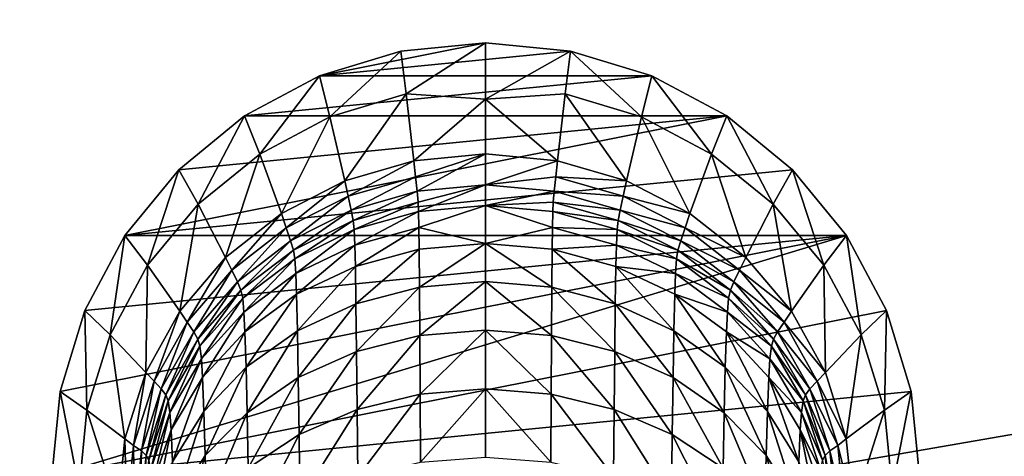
# Model space of a CAD drawing. Extents: x 0 to 750, y -490 to 0.
# Tile 14 of 23: x 277 to 326, y -78 to -56. Entities that reach past the tile are written whole.
import ezdxf

# ---------------------------------------------------------------- set-up
doc = ezdxf.new("R2010")
doc.units = 0
doc.header["$MEASUREMENT"] = 0
for name, color, linetype in [('LAYER00001', 7, 'Continuous'), ('LAYER00006', 7, 'Continuous'), ('LAYER00007', 7, 'Continuous')]:
    doc.layers.add(name, color=color, linetype=linetype)

msp = doc.modelspace()

# ---------------------------------------------------------------- linework, layer by layer
at = {"layer": 'LAYER00001', "color": 31}
for points in [[(747, -395), (2, -395), (747, 0)], [(747, 0), (2, -395), (2, 0)], [(126.455, -390, 650), (623.545, -390, 650), (126.455, 0, 650)], [(126.455, 0, 650), (623.545, -390, 650), (623.545, 0, 650)], [(126.455, 0, 650), (623.545, 0, 650), (126.455, -390, 650)], [(126.455, -390, 650), (623.545, 0, 650), (623.545, -390, 650)], [(108.361, -114.893, 785.505), (651.63, -20.69, 789.787), (97.31, -20.69, 789.787)], [(640.926, -114.893, 785.505), (651.63, -20.69, 789.787), (108.361, -114.893, 785.505)]]:
    msp.add_3dface(points, dxfattribs=at)
at = {"layer": 'LAYER00006', "color": 32}
for points in [[(227, -30, 1699), (522, -30, 1699), (229.391, -121.309, 1700.33)], [(227, -30, 1784), (229.391, -121.309, 1779.34), (522, -30, 1784)], [(229.391, -121.309, 1700.33), (522, -30, 1699), (519.609, -121.309, 1700.33)], [(522, -30, 1784), (229.391, -121.309, 1779.34), (519.609, -121.309, 1779.34)]]:
    msp.add_3dface(points, dxfattribs=at)
at = {"layer": 'LAYER00007', "color": 253}
for points in [[(304.702, -58.052, 788.089), (292.259, -59.278, 788.033), (300.5, -57.638, 788.107)], [(292.259, -59.278, 788.033), (296.299, -58.052, 788.089), (300.5, -57.638, 788.107)], [(304.702, -58.052, 788.089), (308.741, -59.278, 788.033), (292.259, -59.278, 788.033)], [(292.259, -59.278, 788.033), (292.783, -61.304, 800.608), (296.299, -58.052, 788.089)], [(296.299, -58.052, 788.089), (292.783, -61.304, 800.608), (296.566, -60.166, 800.762)], [(296.299, -58.052, 788.089), (296.566, -60.166, 800.762), (300.5, -57.638, 788.107)], [(300.5, -57.638, 788.107), (296.566, -60.166, 800.762), (300.5, -60.431, 804.67)], [(304.702, -58.052, 788.089), (300.5, -57.638, 788.107), (300.5, -60.431, 804.67)], [(304.434, -60.166, 800.762), (304.702, -58.052, 788.089), (300.5, -60.431, 804.67)], [(304.434, -60.166, 800.762), (308.217, -61.304, 800.608), (304.702, -58.052, 788.089)], [(308.217, -61.304, 800.608), (308.741, -59.278, 788.033), (304.702, -58.052, 788.089)], [(292.259, -59.278, 788.033), (308.741, -59.278, 788.033), (288.545, -61.264, 787.943)], [(288.545, -61.264, 787.943), (308.741, -59.278, 788.033), (312.455, -61.264, 787.943)], [(288.545, -61.264, 787.943), (289.302, -63.15, 800.359), (292.259, -59.278, 788.033)], [(292.259, -59.278, 788.033), (289.302, -63.15, 800.359), (292.783, -61.304, 800.608)], [(311.698, -63.15, 800.359), (308.741, -59.278, 788.033), (308.217, -61.304, 800.608)], [(311.698, -63.15, 800.359), (312.455, -61.264, 787.943), (308.741, -59.278, 788.033)], [(292.783, -61.304, 800.608), (293.526, -64.483, 820.394), (296.566, -60.166, 800.762)], [(293.526, -64.483, 820.394), (296.945, -63.485, 820.675), (296.566, -60.166, 800.762)], [(296.566, -60.166, 800.762), (296.945, -63.485, 820.675), (300.5, -60.431, 804.67)], [(296.945, -63.485, 820.675), (300.5, -63.147, 820.77), (300.5, -60.431, 804.67)], [(304.055, -63.485, 820.675), (304.434, -60.166, 800.762), (300.5, -60.431, 804.67)], [(300.5, -63.147, 820.77), (304.055, -63.485, 820.675), (300.5, -60.431, 804.67)], [(304.055, -63.485, 820.675), (307.474, -64.483, 820.394), (304.434, -60.166, 800.762)], [(307.474, -64.483, 820.394), (308.217, -61.304, 800.608), (304.434, -60.166, 800.762)], [(282.619, -67.19, 787.673), (312.455, -61.264, 787.943), (315.71, -63.935, 787.821)], [(282.619, -67.19, 787.673), (285.29, -63.935, 787.821), (312.455, -61.264, 787.943)], [(312.455, -61.264, 787.943), (285.29, -63.935, 787.821), (288.545, -61.264, 787.943)], [(285.29, -63.935, 787.821), (286.251, -65.633, 800.024), (288.545, -61.264, 787.943)], [(288.545, -61.264, 787.943), (286.251, -65.633, 800.024), (289.302, -63.15, 800.359)], [(289.302, -63.15, 800.359), (290.375, -66.105, 819.938), (292.783, -61.304, 800.608)], [(290.375, -66.105, 819.938), (293.526, -64.483, 820.394), (292.783, -61.304, 800.608)], [(307.474, -64.483, 820.394), (310.625, -66.105, 819.938), (308.217, -61.304, 800.608)], [(310.625, -66.105, 819.938), (311.698, -63.15, 800.359), (308.217, -61.304, 800.608)], [(314.749, -65.633, 800.024), (312.455, -61.264, 787.943), (311.698, -63.15, 800.359)], [(314.749, -65.633, 800.024), (315.71, -63.935, 787.821), (312.455, -61.264, 787.943)], [(286.251, -65.633, 800.024), (287.613, -68.287, 819.324), (289.302, -63.15, 800.359)], [(287.613, -68.287, 819.324), (290.375, -66.105, 819.938), (289.302, -63.15, 800.359)], [(296.945, -63.485, 820.675), (297.029, -64.276, 825.686), (300.5, -63.147, 820.77)], [(297.029, -64.276, 825.686), (297.106, -65, 830.835), (300.5, -63.147, 820.77)], [(300.5, -63.147, 820.77), (297.106, -65, 830.835), (300.5, -64.685, 830.948)], [(300.5, -63.147, 820.77), (300.5, -64.685, 830.948), (304.055, -63.485, 820.675)], [(310.625, -66.105, 819.938), (313.387, -68.287, 819.324), (311.698, -63.15, 800.359)], [(313.387, -68.287, 819.324), (314.749, -65.633, 800.024), (311.698, -63.15, 800.359)], [(293.526, -64.483, 820.394), (293.692, -65.241, 825.378), (296.945, -63.485, 820.675)], [(296.945, -63.485, 820.675), (293.692, -65.241, 825.378), (297.029, -64.276, 825.686)], [(300.5, -64.685, 830.948), (303.971, -64.276, 825.686), (304.055, -63.485, 820.675)], [(303.971, -64.276, 825.686), (307.474, -64.483, 820.394), (304.055, -63.485, 820.675)], [(282.619, -67.19, 787.673), (315.71, -63.935, 787.821), (318.381, -67.19, 787.673)], [(285.29, -63.935, 787.821), (282.619, -67.19, 787.673), (283.747, -68.659, 799.615)], [(285.29, -63.935, 787.821), (283.747, -68.659, 799.615), (286.251, -65.633, 800.024)], [(293.692, -65.241, 825.378), (293.842, -65.932, 830.501), (297.029, -64.276, 825.686)], [(293.842, -65.932, 830.501), (297.106, -65, 830.835), (297.029, -64.276, 825.686)], [(300.5, -64.685, 830.948), (303.894, -65, 830.835), (303.971, -64.276, 825.686)], [(303.894, -65, 830.835), (307.308, -65.241, 825.378), (303.971, -64.276, 825.686)], [(303.971, -64.276, 825.686), (307.308, -65.241, 825.378), (307.474, -64.483, 820.394)], [(317.253, -68.659, 799.615), (315.71, -63.935, 787.821), (314.749, -65.633, 800.024)], [(317.253, -68.659, 799.615), (318.381, -67.19, 787.673), (315.71, -63.935, 787.821)], [(290.375, -66.105, 819.938), (290.616, -66.808, 824.878), (293.526, -64.483, 820.394)], [(293.526, -64.483, 820.394), (290.616, -66.808, 824.878), (293.692, -65.241, 825.378)], [(297.106, -65, 830.835), (297.153, -65.533, 835.108), (300.5, -64.685, 830.948)], [(297.153, -65.533, 835.108), (297.178, -66.005, 839.377), (300.5, -64.685, 830.948)], [(300.5, -64.685, 830.948), (297.178, -66.005, 839.377), (300.5, -65.703, 839.505)], [(300.5, -64.685, 830.948), (300.5, -65.703, 839.505), (303.894, -65, 830.835)], [(307.308, -65.241, 825.378), (310.625, -66.105, 819.938), (307.474, -64.483, 820.394)], [(290.616, -66.808, 824.878), (290.834, -67.447, 829.959), (293.692, -65.241, 825.378)], [(290.834, -67.447, 829.959), (293.842, -65.932, 830.501), (293.692, -65.241, 825.378)], [(293.842, -65.932, 830.501), (293.936, -66.442, 834.752), (297.106, -65, 830.835)], [(297.106, -65, 830.835), (293.936, -66.442, 834.752), (297.153, -65.533, 835.108)], [(300.5, -65.703, 839.505), (303.847, -65.533, 835.108), (303.894, -65, 830.835)], [(303.847, -65.533, 835.108), (307.158, -65.932, 830.501), (303.894, -65, 830.835)], [(303.894, -65, 830.835), (307.158, -65.932, 830.501), (307.308, -65.241, 825.378)], [(307.158, -65.932, 830.501), (310.384, -66.808, 824.878), (307.308, -65.241, 825.378)], [(310.384, -66.808, 824.878), (310.625, -66.105, 819.938), (307.308, -65.241, 825.378)], [(283.747, -68.659, 799.615), (285.347, -70.947, 818.576), (286.251, -65.633, 800.024)], [(285.347, -70.947, 818.576), (287.613, -68.287, 819.324), (286.251, -65.633, 800.024)], [(293.936, -66.442, 834.752), (293.984, -66.898, 839), (297.153, -65.533, 835.108)], [(293.984, -66.898, 839), (297.178, -66.005, 839.377), (297.153, -65.533, 835.108)], [(300.5, -65.703, 839.505), (297.178, -66.005, 839.377), (297.195, -66.791, 845.528)], [(300.5, -65.703, 839.505), (297.195, -66.791, 845.528), (300.5, -67.58, 851.769)], [(300.5, -65.703, 839.505), (303.822, -66.005, 839.377), (303.847, -65.533, 835.108)], [(303.805, -66.791, 845.528), (303.822, -66.005, 839.377), (300.5, -65.703, 839.505)], [(300.5, -67.58, 851.769), (303.805, -66.791, 845.528), (300.5, -65.703, 839.505)], [(303.822, -66.005, 839.377), (307.065, -66.442, 834.752), (303.847, -65.533, 835.108)], [(303.847, -65.533, 835.108), (307.065, -66.442, 834.752), (307.158, -65.932, 830.501)], [(313.387, -68.287, 819.324), (315.653, -70.947, 818.576), (314.749, -65.633, 800.024)], [(315.653, -70.947, 818.576), (317.253, -68.659, 799.615), (314.749, -65.633, 800.024)], [(287.613, -68.287, 819.324), (287.92, -68.916, 824.205), (290.375, -66.105, 819.938)], [(290.375, -66.105, 819.938), (287.92, -68.916, 824.205), (290.616, -66.808, 824.878)], [(290.834, -67.447, 829.959), (290.97, -67.919, 834.175), (293.842, -65.932, 830.501)], [(293.842, -65.932, 830.501), (290.97, -67.919, 834.175), (293.936, -66.442, 834.752)], [(297.178, -66.005, 839.377), (293.984, -66.898, 839), (294.018, -67.663, 845.117)], [(297.178, -66.005, 839.377), (294.018, -67.663, 845.117), (297.195, -66.791, 845.528)], [(307.016, -66.898, 839), (303.822, -66.005, 839.377), (303.805, -66.791, 845.528)], [(303.822, -66.005, 839.377), (307.016, -66.898, 839), (307.065, -66.442, 834.752)], [(307.065, -66.442, 834.752), (310.166, -67.447, 829.959), (307.158, -65.932, 830.501)], [(307.158, -65.932, 830.501), (310.166, -67.447, 829.959), (310.384, -66.808, 824.878)], [(310.384, -66.808, 824.878), (313.387, -68.287, 819.324), (310.625, -66.105, 819.938)], [(287.92, -68.916, 824.205), (288.198, -69.484, 829.229), (290.616, -66.808, 824.878)], [(288.198, -69.484, 829.229), (290.834, -67.447, 829.959), (290.616, -66.808, 824.878)], [(290.97, -67.919, 834.175), (291.04, -68.347, 838.386), (293.936, -66.442, 834.752)], [(291.04, -68.347, 838.386), (293.984, -66.898, 839), (293.936, -66.442, 834.752)], [(294.018, -67.663, 845.117), (294.044, -68.72, 851.177), (297.195, -66.791, 845.528)], [(297.195, -66.791, 845.528), (294.044, -68.72, 851.177), (297.209, -67.867, 851.62)], [(300.5, -67.58, 851.769), (297.195, -66.791, 845.528), (297.209, -67.867, 851.62)], [(303.791, -67.867, 851.62), (303.805, -66.791, 845.528), (300.5, -67.58, 851.769)], [(303.791, -67.867, 851.62), (306.982, -67.663, 845.117), (303.805, -66.791, 845.528)], [(306.982, -67.663, 845.117), (307.016, -66.898, 839), (303.805, -66.791, 845.528)], [(307.016, -66.898, 839), (310.03, -67.919, 834.175), (307.065, -66.442, 834.752)], [(310.03, -67.919, 834.175), (310.166, -67.447, 829.959), (307.065, -66.442, 834.752)], [(310.166, -67.447, 829.959), (313.08, -68.916, 824.205), (310.384, -66.808, 824.878)], [(313.08, -68.916, 824.205), (313.387, -68.287, 819.324), (310.384, -66.808, 824.878)], [(279, -79.116, 787.131), (318.381, -67.19, 787.673), (320.365, -70.901, 787.505)], [(279, -79.116, 787.131), (279.413, -74.928, 787.321), (318.381, -67.19, 787.673)], [(318.381, -67.19, 787.673), (279.413, -74.928, 787.321), (280.635, -70.901, 787.505)], [(282.619, -67.19, 787.673), (318.381, -67.19, 787.673), (280.635, -70.901, 787.505)], [(281.887, -72.109, 799.149), (282.619, -67.19, 787.673), (280.635, -70.901, 787.505)], [(283.747, -68.659, 799.615), (282.619, -67.19, 787.673), (281.887, -72.109, 799.149)], [(293.984, -66.898, 839), (291.04, -68.347, 838.386), (291.089, -69.08, 844.45)], [(293.984, -66.898, 839), (291.089, -69.08, 844.45), (294.018, -67.663, 845.117)], [(309.96, -68.347, 838.386), (307.016, -66.898, 839), (306.982, -67.663, 845.117)], [(307.016, -66.898, 839), (309.96, -68.347, 838.386), (310.03, -67.919, 834.175)], [(319.113, -72.109, 799.149), (318.381, -67.19, 787.673), (317.253, -68.659, 799.615)], [(319.113, -72.109, 799.149), (320.365, -70.901, 787.505), (318.381, -67.19, 787.673)], [(288.198, -69.484, 829.229), (288.37, -69.907, 833.399), (290.834, -67.447, 829.959)], [(290.834, -67.447, 829.959), (288.37, -69.907, 833.399), (290.97, -67.919, 834.175)], [(291.089, -69.08, 844.45), (291.128, -70.104, 850.457), (294.018, -67.663, 845.117)], [(294.018, -67.663, 845.117), (291.128, -70.104, 850.457), (294.044, -68.72, 851.177)], [(297.209, -67.867, 851.62), (297.224, -69.751, 859.643), (300.5, -67.58, 851.769)], [(300.5, -67.58, 851.769), (297.224, -69.751, 859.643), (300.5, -69.472, 859.806)], [(303.776, -69.751, 859.643), (303.791, -67.867, 851.62), (300.5, -67.58, 851.769)], [(300.5, -69.472, 859.806), (303.776, -69.751, 859.643), (300.5, -67.58, 851.769)], [(306.956, -68.72, 851.177), (306.982, -67.663, 845.117), (303.791, -67.867, 851.62)], [(306.956, -68.72, 851.177), (309.911, -69.08, 844.45), (306.982, -67.663, 845.117)], [(309.911, -69.08, 844.45), (309.96, -68.347, 838.386), (306.982, -67.663, 845.117)], [(310.03, -67.919, 834.175), (312.802, -69.484, 829.229), (310.166, -67.447, 829.959)], [(310.166, -67.447, 829.959), (312.802, -69.484, 829.229), (313.08, -68.916, 824.205)], [(285.347, -70.947, 818.576), (285.708, -71.485, 823.385), (287.613, -68.287, 819.324)], [(287.613, -68.287, 819.324), (285.708, -71.485, 823.385), (287.92, -68.916, 824.205)], [(288.37, -69.907, 833.399), (288.46, -70.298, 837.56), (290.97, -67.919, 834.175)], [(288.46, -70.298, 837.56), (291.04, -68.347, 838.386), (290.97, -67.919, 834.175)], [(297.209, -67.867, 851.62), (294.044, -68.72, 851.177), (294.074, -70.575, 859.158)], [(297.209, -67.867, 851.62), (294.074, -70.575, 859.158), (297.224, -69.751, 859.643)], [(306.926, -70.575, 859.158), (303.791, -67.867, 851.62), (303.776, -69.751, 859.643)], [(306.926, -70.575, 859.158), (306.956, -68.72, 851.177), (303.791, -67.867, 851.62)], [(309.96, -68.347, 838.386), (312.63, -69.907, 833.399), (310.03, -67.919, 834.175)], [(312.63, -69.907, 833.399), (312.802, -69.484, 829.229), (310.03, -67.919, 834.175)], [(313.08, -68.916, 824.205), (315.653, -70.947, 818.576), (313.387, -68.287, 819.324)], [(283.663, -73.981, 817.722), (283.747, -68.659, 799.615), (281.887, -72.109, 799.149)], [(283.663, -73.981, 817.722), (285.347, -70.947, 818.576), (283.747, -68.659, 799.615)], [(291.04, -68.347, 838.386), (288.46, -70.298, 837.56), (288.522, -70.987, 843.552)], [(291.04, -68.347, 838.386), (288.522, -70.987, 843.552), (291.089, -69.08, 844.45)], [(294.044, -68.72, 851.177), (291.128, -70.104, 850.457), (291.17, -71.914, 858.371)], [(294.074, -70.575, 859.158), (294.044, -68.72, 851.177), (291.17, -71.914, 858.371)], [(309.83, -71.914, 858.371), (306.956, -68.72, 851.177), (306.926, -70.575, 859.158)], [(309.872, -70.104, 850.457), (309.911, -69.08, 844.45), (306.956, -68.72, 851.177)], [(309.83, -71.914, 858.371), (309.872, -70.104, 850.457), (306.956, -68.72, 851.177)], [(312.54, -70.298, 837.56), (309.96, -68.347, 838.386), (309.911, -69.08, 844.45)], [(309.96, -68.347, 838.386), (312.54, -70.298, 837.56), (312.63, -69.907, 833.399)], [(315.653, -70.947, 818.576), (317.337, -73.981, 817.722), (317.253, -68.659, 799.615)], [(317.337, -73.981, 817.722), (319.113, -72.109, 799.149), (317.253, -68.659, 799.615)], [(285.708, -71.485, 823.385), (286.034, -71.967, 828.339), (287.92, -68.916, 824.205)], [(286.034, -71.967, 828.339), (288.198, -69.484, 829.229), (287.92, -68.916, 824.205)], [(288.522, -70.987, 843.552), (288.571, -71.966, 849.489), (291.089, -69.08, 844.45)], [(291.089, -69.08, 844.45), (288.571, -71.966, 849.489), (291.128, -70.104, 850.457)], [(309.872, -70.104, 850.457), (312.478, -70.987, 843.552), (309.911, -69.08, 844.45)], [(312.478, -70.987, 843.552), (312.54, -70.298, 837.56), (309.911, -69.08, 844.45)], [(312.802, -69.484, 829.229), (315.292, -71.485, 823.385), (313.08, -68.916, 824.205)], [(315.292, -71.485, 823.385), (315.653, -70.947, 818.576), (313.08, -68.916, 824.205)], [(286.034, -71.967, 828.339), (286.237, -72.329, 832.452), (288.198, -69.484, 829.229)], [(288.198, -69.484, 829.229), (286.237, -72.329, 832.452), (288.37, -69.907, 833.399)], [(294.074, -70.575, 859.158), (294.103, -72.947, 867.042), (297.224, -69.751, 859.643)], [(297.239, -72.152, 867.566), (297.224, -69.751, 859.643), (294.103, -72.947, 867.042)], [(297.224, -69.751, 859.643), (297.239, -72.152, 867.566), (300.5, -69.472, 859.806)], [(300.5, -71.884, 867.743), (300.5, -69.472, 859.806), (297.239, -72.152, 867.566)], [(303.761, -72.152, 867.566), (303.776, -69.751, 859.643), (300.5, -69.472, 859.806)], [(300.5, -71.884, 867.743), (303.761, -72.152, 867.566), (300.5, -69.472, 859.806)], [(303.761, -72.152, 867.566), (306.897, -72.947, 867.042), (303.776, -69.751, 859.643)], [(306.897, -72.947, 867.042), (306.926, -70.575, 859.158), (303.776, -69.751, 859.643)], [(312.63, -69.907, 833.399), (314.966, -71.967, 828.339), (312.802, -69.484, 829.229)], [(312.802, -69.484, 829.229), (314.966, -71.967, 828.339), (315.292, -71.485, 823.385)], [(286.237, -72.329, 832.452), (286.342, -72.675, 836.554), (288.37, -69.907, 833.399)], [(286.342, -72.675, 836.554), (288.46, -70.298, 837.56), (288.37, -69.907, 833.399)], [(291.128, -70.104, 850.457), (288.571, -71.966, 849.489), (288.626, -73.716, 857.313)], [(291.17, -71.914, 858.371), (291.128, -70.104, 850.457), (288.626, -73.716, 857.313)], [(312.375, -73.716, 857.313), (309.872, -70.104, 850.457), (309.83, -71.914, 858.371)], [(312.429, -71.966, 849.489), (312.478, -70.987, 843.552), (309.872, -70.104, 850.457)], [(312.375, -73.716, 857.313), (312.429, -71.966, 849.489), (309.872, -70.104, 850.457)], [(312.54, -70.298, 837.56), (314.763, -72.329, 832.452), (312.63, -69.907, 833.399)], [(314.763, -72.329, 832.452), (314.966, -71.967, 828.339), (312.63, -69.907, 833.399)], [(288.46, -70.298, 837.56), (286.342, -72.675, 836.554), (286.416, -73.31, 842.458)], [(288.46, -70.298, 837.56), (286.416, -73.31, 842.458), (288.522, -70.987, 843.552)], [(294.074, -70.575, 859.158), (291.17, -71.914, 858.371), (291.213, -74.238, 866.192)], [(294.103, -72.947, 867.042), (294.074, -70.575, 859.158), (291.213, -74.238, 866.192)], [(306.897, -72.947, 867.042), (309.787, -74.238, 866.192), (306.926, -70.575, 859.158)], [(309.787, -74.238, 866.192), (309.83, -71.914, 858.371), (306.926, -70.575, 859.158)], [(314.658, -72.675, 836.554), (312.54, -70.298, 837.56), (312.478, -70.987, 843.552)], [(312.54, -70.298, 837.56), (314.658, -72.675, 836.554), (314.763, -72.329, 832.452)], [(279, -79.116, 787.131), (320.365, -70.901, 787.505), (321.587, -74.928, 787.321)], [(279.413, -74.928, 787.321), (280.742, -75.854, 798.643), (280.635, -70.901, 787.505)], [(280.742, -75.854, 798.643), (281.887, -72.109, 799.149), (280.635, -70.901, 787.505)], [(283.663, -73.981, 817.722), (284.064, -74.416, 822.45), (285.347, -70.947, 818.576)], [(285.347, -70.947, 818.576), (284.064, -74.416, 822.45), (285.708, -71.485, 823.385)], [(286.416, -73.31, 842.458), (286.473, -74.236, 848.309), (288.522, -70.987, 843.552)], [(288.522, -70.987, 843.552), (286.473, -74.236, 848.309), (288.571, -71.966, 849.489)], [(312.429, -71.966, 849.489), (314.584, -73.31, 842.458), (312.478, -70.987, 843.552)], [(314.584, -73.31, 842.458), (314.658, -72.675, 836.554), (312.478, -70.987, 843.552)], [(315.292, -71.485, 823.385), (317.337, -73.981, 817.722), (315.653, -70.947, 818.576)], [(320.258, -75.854, 798.643), (320.365, -70.901, 787.505), (319.113, -72.109, 799.149)], [(320.258, -75.854, 798.643), (321.587, -74.928, 787.321), (320.365, -70.901, 787.505)], [(284.064, -74.416, 822.45), (284.426, -74.8, 827.325), (285.708, -71.485, 823.385)], [(284.426, -74.8, 827.325), (286.034, -71.967, 828.339), (285.708, -71.485, 823.385)], [(314.966, -71.967, 828.339), (316.936, -74.416, 822.45), (315.292, -71.485, 823.385)], [(316.936, -74.416, 822.45), (317.337, -73.981, 817.722), (315.292, -71.485, 823.385)], [(280.742, -75.854, 798.643), (282.626, -77.273, 816.796), (281.887, -72.109, 799.149)], [(283.663, -73.981, 817.722), (281.887, -72.109, 799.149), (282.626, -77.273, 816.796)], [(284.426, -74.8, 827.325), (284.652, -75.093, 831.372), (286.034, -71.967, 828.339)], [(286.034, -71.967, 828.339), (284.652, -75.093, 831.372), (286.237, -72.329, 832.452)], [(288.571, -71.966, 849.489), (286.473, -74.236, 848.309), (286.537, -75.911, 856.023)], [(288.626, -73.716, 857.313), (288.571, -71.966, 849.489), (286.537, -75.911, 856.023)], [(288.626, -73.716, 857.313), (288.68, -75.975, 865.047), (291.17, -71.914, 858.371)], [(291.213, -74.238, 866.192), (291.17, -71.914, 858.371), (288.68, -75.975, 865.047)], [(294.103, -72.947, 867.042), (294.132, -75.817, 874.757), (297.239, -72.152, 867.566)], [(297.239, -72.152, 867.566), (294.132, -75.817, 874.757), (297.254, -75.054, 875.318)], [(300.5, -71.884, 867.743), (297.239, -72.152, 867.566), (297.254, -75.054, 875.318)], [(300.5, -71.884, 867.743), (297.254, -75.054, 875.318), (300.5, -74.796, 875.508)], [(303.746, -75.054, 875.318), (303.761, -72.152, 867.566), (300.5, -71.884, 867.743)], [(300.5, -74.796, 875.508), (303.746, -75.054, 875.318), (300.5, -71.884, 867.743)], [(306.868, -75.817, 874.757), (303.761, -72.152, 867.566), (303.746, -75.054, 875.318)], [(306.868, -75.817, 874.757), (306.897, -72.947, 867.042), (303.761, -72.152, 867.566)], [(309.787, -74.238, 866.192), (312.32, -75.975, 865.047), (309.83, -71.914, 858.371)], [(312.32, -75.975, 865.047), (312.375, -73.716, 857.313), (309.83, -71.914, 858.371)], [(314.463, -75.911, 856.023), (312.429, -71.966, 849.489), (312.375, -73.716, 857.313)], [(314.527, -74.236, 848.309), (314.584, -73.31, 842.458), (312.429, -71.966, 849.489)], [(314.463, -75.911, 856.023), (314.527, -74.236, 848.309), (312.429, -71.966, 849.489)], [(314.763, -72.329, 832.452), (316.574, -74.8, 827.325), (314.966, -71.967, 828.339)], [(314.966, -71.967, 828.339), (316.574, -74.8, 827.325), (316.936, -74.416, 822.45)], [(317.337, -73.981, 817.722), (318.374, -77.273, 816.796), (319.113, -72.109, 799.149)], [(318.374, -77.273, 816.796), (320.258, -75.854, 798.643), (319.113, -72.109, 799.149)], [(284.652, -75.093, 831.372), (284.769, -75.388, 835.406), (286.237, -72.329, 832.452)], [(284.769, -75.388, 835.406), (286.342, -72.675, 836.554), (286.237, -72.329, 832.452)], [(286.342, -72.675, 836.554), (284.769, -75.388, 835.406), (284.85, -75.961, 841.209)], [(286.342, -72.675, 836.554), (284.85, -75.961, 841.209), (286.416, -73.31, 842.458)], [(316.231, -75.388, 835.406), (314.658, -72.675, 836.554), (314.584, -73.31, 842.458)], [(314.658, -72.675, 836.554), (316.348, -75.093, 831.372), (314.763, -72.329, 832.452)], [(314.658, -72.675, 836.554), (316.231, -75.388, 835.406), (316.348, -75.093, 831.372)], [(316.348, -75.093, 831.372), (316.574, -74.8, 827.325), (314.763, -72.329, 832.452)], [(291.213, -74.238, 866.192), (291.255, -77.057, 873.846), (294.103, -72.947, 867.042)], [(294.103, -72.947, 867.042), (291.255, -77.057, 873.846), (294.132, -75.817, 874.757)], [(306.868, -75.817, 874.757), (309.745, -77.057, 873.846), (306.897, -72.947, 867.042)], [(309.745, -77.057, 873.846), (309.787, -74.238, 866.192), (306.897, -72.947, 867.042)], [(284.85, -75.961, 841.209), (284.914, -76.825, 846.963), (286.416, -73.31, 842.458)], [(286.416, -73.31, 842.458), (284.914, -76.825, 846.963), (286.473, -74.236, 848.309)], [(314.527, -74.236, 848.309), (316.15, -75.961, 841.209), (314.584, -73.31, 842.458)], [(316.15, -75.961, 841.209), (316.231, -75.388, 835.406), (314.584, -73.31, 842.458)], [(282.626, -77.273, 816.796), (283.052, -77.597, 821.435), (283.663, -73.981, 817.722)], [(283.663, -73.981, 817.722), (283.052, -77.597, 821.435), (284.064, -74.416, 822.45)], [(286.537, -75.911, 856.023), (286.601, -78.091, 863.652), (288.626, -73.716, 857.313)], [(288.68, -75.975, 865.047), (288.626, -73.716, 857.313), (286.601, -78.091, 863.652)], [(312.32, -75.975, 865.047), (314.399, -78.091, 863.652), (312.375, -73.716, 857.313)], [(314.399, -78.091, 863.652), (314.463, -75.911, 856.023), (312.375, -73.716, 857.313)], [(316.936, -74.416, 822.45), (318.374, -77.273, 816.796), (317.337, -73.981, 817.722)], [(283.052, -77.597, 821.435), (283.436, -77.874, 826.224), (284.064, -74.416, 822.45)], [(283.436, -77.874, 826.224), (284.426, -74.8, 827.325), (284.064, -74.416, 822.45)], [(286.473, -74.236, 848.309), (284.914, -76.825, 846.963), (284.985, -78.416, 854.551)], [(286.537, -75.911, 856.023), (286.473, -74.236, 848.309), (284.985, -78.416, 854.551)], [(288.733, -78.726, 872.619), (291.213, -74.238, 866.192), (288.68, -75.975, 865.047)], [(291.255, -77.057, 873.846), (291.213, -74.238, 866.192), (288.733, -78.726, 872.619)], [(312.267, -78.726, 872.619), (309.787, -74.238, 866.192), (309.745, -77.057, 873.846)], [(312.267, -78.726, 872.619), (312.32, -75.975, 865.047), (309.787, -74.238, 866.192)], [(316.015, -78.416, 854.551), (314.527, -74.236, 848.309), (314.463, -75.911, 856.023)], [(316.086, -76.825, 846.963), (316.15, -75.961, 841.209), (314.527, -74.236, 848.309)], [(316.015, -78.416, 854.551), (316.086, -76.825, 846.963), (314.527, -74.236, 848.309)], [(316.574, -74.8, 827.325), (317.948, -77.597, 821.435), (316.936, -74.416, 822.45)], [(317.948, -77.597, 821.435), (318.374, -77.273, 816.796), (316.936, -74.416, 822.45)], [(322, -79.116, 787.131), (279, -79.116, 787.131), (321.587, -74.928, 787.321)], [(279.413, -74.928, 787.321), (279, -79.116, 787.131), (280.355, -79.747, 798.118)], [(279.413, -74.928, 787.321), (280.355, -79.747, 798.118), (280.742, -75.854, 798.643)], [(283.436, -77.874, 826.224), (283.676, -78.092, 830.201), (284.426, -74.8, 827.325)], [(284.426, -74.8, 827.325), (283.676, -78.092, 830.201), (284.652, -75.093, 831.372)], [(283.676, -78.092, 830.201), (283.8, -78.331, 834.16), (284.652, -75.093, 831.372)], [(283.8, -78.331, 834.16), (284.769, -75.388, 835.406), (284.652, -75.093, 831.372)], [(294.132, -75.817, 874.757), (294.16, -79.162, 882.247), (297.254, -75.054, 875.318)], [(297.268, -78.431, 882.843), (297.254, -75.054, 875.318), (294.16, -79.162, 882.247)], [(297.254, -75.054, 875.318), (297.268, -78.431, 882.843), (300.5, -74.796, 875.508)], [(300.5, -74.796, 875.508), (297.268, -78.431, 882.843), (300.5, -78.184, 883.045)], [(300.5, -74.796, 875.508), (303.732, -78.431, 882.843), (303.746, -75.054, 875.318)], [(300.5, -74.796, 875.508), (300.5, -78.184, 883.045), (303.732, -78.431, 882.843)], [(303.732, -78.431, 882.843), (306.84, -79.162, 882.247), (303.746, -75.054, 875.318)], [(306.868, -75.817, 874.757), (303.746, -75.054, 875.318), (306.84, -79.162, 882.247)], [(316.231, -75.388, 835.406), (317.324, -78.092, 830.201), (316.348, -75.093, 831.372)], [(316.348, -75.093, 831.372), (317.564, -77.874, 826.224), (316.574, -74.8, 827.325)], [(317.324, -78.092, 830.201), (317.564, -77.874, 826.224), (316.348, -75.093, 831.372)], [(316.574, -74.8, 827.325), (317.564, -77.874, 826.224), (317.948, -77.597, 821.435)], [(320.645, -79.747, 798.118), (321.587, -74.928, 787.321), (320.258, -75.854, 798.643)], [(320.645, -79.747, 798.118), (322, -79.116, 787.131), (321.587, -74.928, 787.321)], [(284.769, -75.388, 835.406), (283.8, -78.331, 834.16), (283.886, -78.837, 839.855)], [(284.769, -75.388, 835.406), (283.886, -78.837, 839.855), (284.85, -75.961, 841.209)], [(317.2, -78.331, 834.16), (316.231, -75.388, 835.406), (316.15, -75.961, 841.209)], [(316.231, -75.388, 835.406), (317.2, -78.331, 834.16), (317.324, -78.092, 830.201)], [(280.355, -79.747, 798.118), (282.275, -80.696, 815.833), (280.742, -75.854, 798.643)], [(280.742, -75.854, 798.643), (282.275, -80.696, 815.833), (282.626, -77.273, 816.796)], [(283.886, -78.837, 839.855), (283.954, -79.634, 845.502), (284.85, -75.961, 841.209)], [(284.85, -75.961, 841.209), (283.954, -79.634, 845.502), (284.914, -76.825, 846.963)], [(286.537, -75.911, 856.023), (284.985, -78.416, 854.551), (285.056, -80.506, 862.06)], [(286.601, -78.091, 863.652), (286.537, -75.911, 856.023), (285.056, -80.506, 862.06)], [(286.601, -78.091, 863.652), (286.663, -80.76, 871.125), (288.68, -75.975, 865.047)], [(288.733, -78.726, 872.619), (288.68, -75.975, 865.047), (286.663, -80.76, 871.125)], [(291.255, -77.057, 873.846), (291.295, -80.35, 881.279), (294.132, -75.817, 874.757)], [(294.132, -75.817, 874.757), (291.295, -80.35, 881.279), (294.16, -79.162, 882.247)], [(306.868, -75.817, 874.757), (306.84, -79.162, 882.247), (309.705, -80.35, 881.279)], [(306.868, -75.817, 874.757), (309.705, -80.35, 881.279), (309.745, -77.057, 873.846)], [(312.267, -78.726, 872.619), (314.336, -80.76, 871.125), (312.32, -75.975, 865.047)], [(314.336, -80.76, 871.125), (314.399, -78.091, 863.652), (312.32, -75.975, 865.047)], [(314.399, -78.091, 863.652), (315.944, -80.506, 862.06), (314.463, -75.911, 856.023)], [(315.944, -80.506, 862.06), (316.015, -78.416, 854.551), (314.463, -75.911, 856.023)], [(316.086, -76.825, 846.963), (317.114, -78.837, 839.855), (316.15, -75.961, 841.209)], [(317.114, -78.837, 839.855), (317.2, -78.331, 834.16), (316.15, -75.961, 841.209)], [(318.374, -77.273, 816.796), (318.724, -80.696, 815.833), (320.258, -75.854, 798.643)], [(318.724, -80.696, 815.833), (320.645, -79.747, 798.118), (320.258, -75.854, 798.643)], [(284.914, -76.825, 846.963), (283.954, -79.634, 845.502), (284.03, -81.133, 852.954)], [(284.985, -78.416, 854.551), (284.914, -76.825, 846.963), (284.03, -81.133, 852.954)], [(288.733, -78.726, 872.619), (288.785, -81.948, 879.976), (291.255, -77.057, 873.846)], [(291.255, -77.057, 873.846), (288.785, -81.948, 879.976), (291.295, -80.35, 881.279)], [(309.705, -80.35, 881.279), (312.215, -81.948, 879.976), (309.745, -77.057, 873.846)], [(312.267, -78.726, 872.619), (309.745, -77.057, 873.846), (312.215, -81.948, 879.976)], [(316.97, -81.133, 852.954), (316.086, -76.825, 846.963), (316.015, -78.416, 854.551)], [(317.046, -79.634, 845.502), (317.114, -78.837, 839.855), (316.086, -76.825, 846.963)], [(316.97, -81.133, 852.954), (317.046, -79.634, 845.502), (316.086, -76.825, 846.963)], [(282.275, -80.696, 815.833), (282.71, -80.904, 820.38), (282.626, -77.273, 816.796)], [(282.626, -77.273, 816.796), (282.71, -80.904, 820.38), (283.052, -77.597, 821.435)], [(317.948, -77.597, 821.435), (318.724, -80.696, 815.833), (318.374, -77.273, 816.796)], [(282.71, -80.904, 820.38), (283.102, -81.071, 825.079), (283.052, -77.597, 821.435)], [(283.102, -81.071, 825.079), (283.436, -77.874, 826.224), (283.052, -77.597, 821.435)], [(283.102, -81.071, 825.079), (283.346, -81.21, 828.982), (283.436, -77.874, 826.224)], [(283.436, -77.874, 826.224), (283.346, -81.21, 828.982), (283.676, -78.092, 830.201)], [(317.324, -78.092, 830.201), (317.898, -81.071, 825.079), (317.564, -77.874, 826.224)], [(317.564, -77.874, 826.224), (318.29, -80.904, 820.38), (317.948, -77.597, 821.435)], [(317.564, -77.874, 826.224), (317.898, -81.071, 825.079), (318.29, -80.904, 820.38)], [(318.29, -80.904, 820.38), (318.724, -80.696, 815.833), (317.948, -77.597, 821.435)], [(283.346, -81.21, 828.982), (283.473, -81.391, 832.864), (283.676, -78.092, 830.201)], [(283.473, -81.391, 832.864), (283.8, -78.331, 834.16), (283.676, -78.092, 830.201)], [(286.601, -78.091, 863.652), (285.056, -80.506, 862.06), (285.126, -83.08, 869.42)], [(286.663, -80.76, 871.125), (286.601, -78.091, 863.652), (285.126, -83.08, 869.42)], [(315.874, -83.08, 869.42), (314.399, -78.091, 863.652), (314.336, -80.76, 871.125)], [(315.874, -83.08, 869.42), (315.944, -80.506, 862.06), (314.399, -78.091, 863.652)], [(317.2, -78.331, 834.16), (317.654, -81.21, 828.982), (317.324, -78.092, 830.201)], [(317.654, -81.21, 828.982), (317.898, -81.071, 825.079), (317.324, -78.092, 830.201)]]:
    msp.add_3dface(points, dxfattribs=at)

doc.saveas('drawing.dxf')
